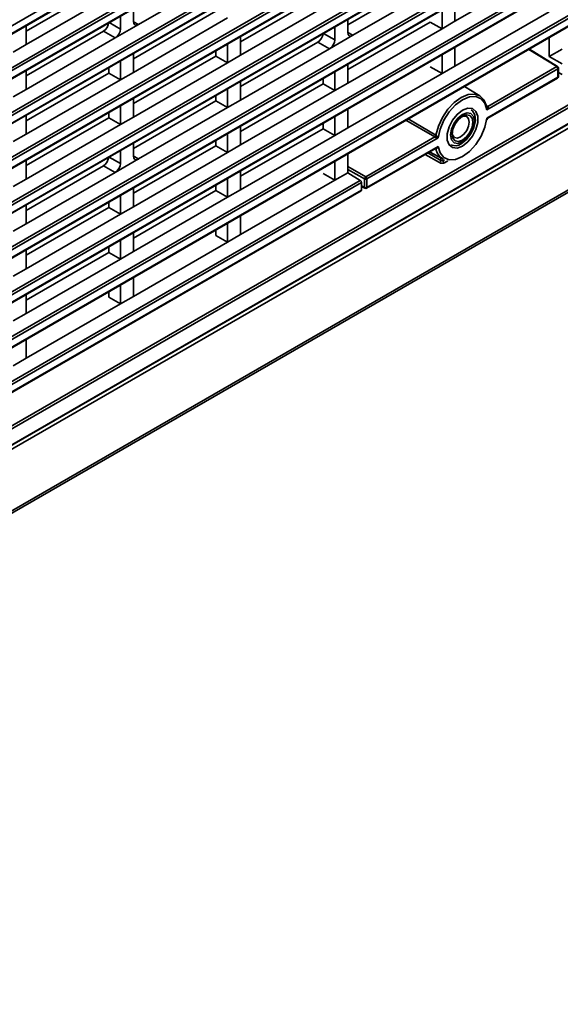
# Model space of a CAD drawing. Header units: millimetres. Extents: x 0 to 1118, y 0 to 864.
# Tile 21 of 250: x 228 to 247, y 132 to 166. Entities that reach past the tile are written whole.
import ezdxf

# ---------------------------------------------------------------- set-up
doc = ezdxf.new("R2010")
doc.units = ezdxf.units.MM

msp = doc.modelspace()

# ---------------------------------------------------------------- linework, layer by layer
at = {"color": 7, "linetype": 'Continuous', "lineweight": 35}
for p, q in [((199.099, 148.89), (287.277, 199.794)), ((287.29, 200.08), (199.112, 149.177)), ((199.112, 148.919), (287.29, 199.823)), ((199.068, 147.722), (287.246, 198.626)), ((287.29, 198.549), (199.112, 147.646)), ((199.099, 147.359), (287.277, 198.263)), ((199.112, 147.388), (287.29, 198.292)), ((199.068, 146.191), (287.246, 197.095)), ((287.29, 197.018), (199.112, 146.115)), ((199.112, 145.857), (287.29, 196.761)), ((199.099, 145.828), (287.277, 196.732)), ((199.068, 144.66), (287.246, 195.564)), ((287.29, 195.487), (199.112, 144.583)), ((199.099, 144.297), (287.277, 195.201)), ((199.112, 144.326), (287.29, 195.23)), ((199.068, 143.129), (287.246, 194.033)), ((287.29, 193.956), (199.112, 143.052)), ((199.099, 142.766), (287.277, 193.67)), ((199.112, 142.795), (287.29, 193.699)), ((199.068, 141.598), (287.246, 192.502)), ((287.29, 192.425), (199.112, 141.521)), ((199.099, 141.235), (287.277, 192.139)), ((199.112, 141.264), (287.29, 192.168)), ((199.068, 140.067), (287.246, 190.971)), ((287.29, 190.894), (199.112, 139.99)), ((199.099, 139.704), (287.277, 190.608)), ((199.112, 139.733), (287.29, 190.637)), ((199.068, 138.536), (287.246, 189.44)), ((287.29, 189.363), (199.112, 138.459)), ((199.099, 138.173), (287.277, 189.077)), ((199.112, 138.202), (287.29, 189.106)), ((197.057, 134.327), (288.492, 187.112)), ((288.534, 187.034), (197.1, 134.251)), ((197.087, 133.68), (288.521, 186.463)), ((197.1, 133.708), (288.534, 186.492)), ((288.759, 186.469), (197.1, 133.556)), ((197.068, 131.428), (288.726, 184.341)), ((197.016, 131.317), (288.672, 184.229)), ((232.143, 165.79), (235.184, 167.545)), ((242.945, 165.901), (246.162, 167.758)), ((231.125, 167.194), (228.307, 165.567)), ((242.103, 167.407), (239.285, 165.781)), ((239.462, 165.422), (242.503, 167.177)), ((228.307, 165.106), (231.525, 166.963)), ((238.444, 166.826), (235.626, 165.199)), ((235.626, 164.738), (238.843, 166.595)), ((242.945, 165.901), (242.945, 166.547)), ((231.967, 165.892), (231.967, 166.333)), ((234.785, 166.245), (231.967, 164.618)), ((242.503, 165.646), (242.503, 166.291)), ((242.945, 164.37), (246.162, 166.227)), ((231.142, 165.857), (231.525, 165.637)), ((231.525, 165.637), (231.525, 166.078)), ((231.967, 164.157), (235.184, 166.014)), ((231.967, 165.885), (232.143, 165.79)), ((239.285, 165.524), (239.285, 165.965)), ((242.103, 165.876), (239.285, 164.25)), ((242.503, 165.646), (242.103, 165.876)), ((242.945, 165.901), (242.503, 165.646)), ((228.307, 165.106), (228.307, 165.752)), ((230.949, 165.561), (228.307, 164.036)), ((231.348, 165.33), (230.949, 165.561)), ((232.143, 165.79), (231.348, 165.33)), ((238.461, 165.489), (238.843, 165.268)), ((238.843, 165.268), (238.843, 165.71)), ((239.285, 163.788), (242.503, 165.646)), ((239.285, 165.516), (239.462, 165.422)), ((228.307, 163.575), (231.348, 165.33)), ((235.184, 164.483), (235.184, 165.128)), ((235.626, 164.738), (235.626, 165.384)), ((238.267, 165.193), (235.626, 163.668)), ((238.667, 164.962), (238.267, 165.193)), ((239.462, 165.422), (238.667, 164.962)), ((246.162, 165.342), (246.162, 164.696)), ((228.307, 165.106), (227.866, 164.851)), ((231.967, 164.157), (231.967, 164.802)), ((234.785, 164.714), (234.785, 164.898)), ((235.626, 163.207), (238.667, 164.962)), ((242.945, 164.37), (242.945, 165.015)), ((246.417, 164.353), (245.467, 164.941)), ((246.449, 164.356), (245.486, 164.951)), ((246.162, 164.696), (246.604, 164.951)), ((231.525, 163.901), (231.525, 164.547)), ((234.785, 164.714), (231.967, 163.087)), ((231.967, 162.626), (235.184, 164.483)), ((235.184, 164.483), (234.785, 164.714)), ((235.626, 164.738), (235.184, 164.483)), ((242.503, 164.115), (242.503, 164.76)), ((246.162, 164.696), (246.603, 164.446)), ((228.307, 163.575), (228.307, 164.221)), ((231.125, 164.132), (228.307, 162.505)), ((231.125, 164.132), (231.125, 164.316)), ((231.525, 163.901), (231.125, 164.132)), ((231.967, 164.157), (231.525, 163.901)), ((238.843, 163.533), (238.843, 164.179)), ((239.285, 163.788), (239.285, 164.434)), ((239.285, 162.257), (242.503, 164.115)), ((242.503, 164.115), (242.103, 164.345)), ((242.945, 164.37), (242.503, 164.115)), ((246.46, 164.277), (244.032, 162.875)), ((244.062, 162.993), (246.417, 164.353)), ((246.46, 163.989), (246.46, 164.277)), ((246.479, 164.015), (246.479, 164.302)), ((246.603, 164.086), (246.479, 164.154)), ((228.307, 162.044), (231.525, 163.901)), ((235.626, 163.207), (235.626, 163.853)), ((238.444, 163.764), (238.444, 163.948)), ((239.285, 163.788), (238.843, 163.533)), ((244.032, 162.588), (246.46, 163.989)), ((244.071, 162.589), (246.447, 163.961)), ((228.307, 163.575), (227.866, 163.32)), ((235.184, 162.952), (235.184, 163.597)), ((238.444, 163.764), (235.626, 162.137)), ((235.626, 161.676), (238.843, 163.533)), ((238.843, 163.533), (238.444, 163.764)), ((243.791, 163.356), (243.269, 163.672)), ((231.967, 162.626), (231.967, 163.271)), ((234.785, 163.183), (231.967, 161.556)), ((234.785, 163.183), (234.785, 163.367)), ((235.184, 162.952), (234.785, 163.183)), ((235.626, 163.207), (235.184, 162.952)), ((231.125, 162.601), (231.125, 162.785)), ((231.525, 162.37), (231.525, 163.016)), ((232.143, 161.197), (235.184, 162.952)), ((239.285, 162.257), (239.285, 162.903)), ((244.012, 163.024), (244.062, 162.993)), ((228.307, 162.044), (228.307, 162.69)), ((231.125, 162.601), (228.307, 160.974)), ((231.525, 162.37), (231.125, 162.601)), ((231.967, 162.626), (231.525, 162.37)), ((238.843, 162.002), (238.843, 162.648)), ((242.253, 161.949), (241.273, 162.52)), ((241.349, 162.564), (242.296, 162.014)), ((243.607, 162.486), (243.607, 162.577)), ((228.307, 160.513), (231.525, 162.37)), ((235.626, 161.676), (235.626, 162.322)), ((238.444, 162.233), (235.626, 160.606)), ((238.444, 162.233), (238.444, 162.417)), ((238.843, 162.002), (238.444, 162.233)), ((239.285, 162.257), (238.843, 162.002)), ((228.307, 162.044), (227.866, 161.789)), ((234.785, 161.652), (234.785, 161.836)), ((235.184, 161.421), (235.184, 162.066)), ((235.626, 160.145), (238.843, 162.002)), ((239.899, 160.59), (242.253, 161.949)), ((242.37, 161.915), (239.942, 160.514)), ((243.122, 161.736), (243.201, 161.782)), ((231.525, 161.044), (231.525, 161.485)), ((231.967, 161.299), (231.967, 161.74)), ((234.785, 161.652), (231.967, 160.025)), ((235.184, 161.421), (234.785, 161.652)), ((235.626, 161.676), (235.184, 161.421)), ((239.929, 160.198), (242.305, 161.569)), ((239.942, 160.227), (242.37, 161.628)), ((242.081, 161.44), (242.54, 161.189)), ((242.296, 161.545), (242.279, 161.555)), ((228.307, 160.513), (228.307, 161.159)), ((231.142, 161.264), (231.525, 161.044)), ((232.143, 161.197), (231.348, 160.737)), ((231.967, 159.564), (235.184, 161.421)), ((231.967, 161.292), (232.143, 161.197)), ((238.843, 161.117), (238.843, 160.471)), ((239.285, 160.726), (239.285, 161.372)), ((242.414, 161.072), (241.929, 161.352)), ((242.017, 161.403), (242.458, 161.149)), ((242.458, 161.149), (242.458, 161.233)), ((242.546, 161.185), (242.546, 161.147)), ((242.546, 161.147), (242.583, 161.168)), ((242.705, 161.138), (242.589, 161.071)), ((230.949, 160.968), (228.307, 159.443)), ((231.348, 160.737), (230.949, 160.968)), ((235.626, 160.145), (235.626, 160.791)), ((239.285, 160.944), (239.899, 160.59)), ((239.855, 160.514), (239.285, 160.842)), ((202.736, 139.122), (239.711, 160.467)), ((228.307, 160.513), (227.866, 160.258)), ((228.307, 158.982), (231.348, 160.737)), ((235.184, 159.89), (235.184, 160.535)), ((235.626, 158.614), (238.843, 160.471)), ((238.444, 160.702), (238.843, 160.471)), ((238.843, 160.471), (239.285, 160.726)), ((239.711, 160.467), (239.285, 160.726)), ((239.855, 160.226), (239.855, 160.514)), ((239.942, 160.514), (239.942, 160.227)), ((202.767, 138.759), (239.742, 160.104)), ((239.754, 160.391), (202.78, 139.046)), ((202.78, 138.788), (239.754, 160.133)), ((231.967, 159.564), (231.967, 160.209)), ((234.785, 160.12), (231.967, 158.494)), ((234.785, 160.12), (234.785, 160.305)), ((235.184, 159.89), (234.785, 160.12)), ((235.626, 160.145), (235.184, 159.89)), ((239.754, 160.391), (239.754, 160.133)), ((239.754, 160.28), (239.855, 160.226)), ((239.754, 160.258), (239.868, 160.197)), ((231.525, 159.308), (231.525, 159.954)), ((231.967, 158.033), (235.184, 159.89)), ((228.307, 158.982), (228.307, 159.628)), ((231.125, 159.539), (228.307, 157.912)), ((231.125, 159.539), (231.125, 159.723)), ((231.525, 159.308), (231.125, 159.539)), ((231.967, 159.564), (231.525, 159.308)), ((228.307, 157.451), (231.525, 159.308)), ((235.626, 158.614), (235.626, 159.26)), ((228.307, 158.982), (227.866, 158.727)), ((234.785, 158.774), (234.785, 158.589)), ((235.184, 159.004), (235.184, 158.359)), ((231.525, 157.777), (231.525, 158.423)), ((231.967, 158.033), (231.967, 158.678)), ((234.785, 158.589), (235.184, 158.359)), ((235.184, 158.359), (235.626, 158.614)), ((228.307, 157.451), (228.307, 158.097)), ((231.125, 158.008), (231.125, 158.192)), ((231.967, 156.502), (235.184, 158.359)), ((231.125, 158.008), (228.307, 156.381)), ((228.307, 155.92), (231.525, 157.777)), ((231.525, 157.777), (231.125, 158.008)), ((231.967, 158.033), (231.525, 157.777)), ((228.307, 157.451), (227.866, 157.196)), ((231.967, 156.502), (231.967, 157.147)), ((231.525, 156.892), (231.525, 156.246)), ((228.307, 155.92), (228.307, 156.566)), ((231.125, 156.661), (231.125, 156.477)), ((231.125, 156.477), (231.525, 156.246)), ((231.525, 156.246), (231.967, 156.502)), ((228.307, 154.389), (231.525, 156.246)), ((228.307, 155.92), (227.866, 155.665)), ((228.307, 154.389), (228.307, 155.035)), ((227.866, 154.134), (228.307, 154.389))]:
    msp.add_line(p, q, dxfattribs=at)
at = {"color": 7, "linetype": 'Continuous', "lineweight": 35, "flags": 128}
for points in [[(242.296, 162.014), (242.381, 162.317), (242.521, 162.618), (242.706, 162.894), (242.923, 163.126), (243.157, 163.298), (243.392, 163.397), (243.609, 163.416), (243.794, 163.353), (243.934, 163.214), (244.019, 163.008)], [(244.032, 162.875), (243.964, 163.099), (243.834, 163.255), (243.654, 163.331), (243.437, 163.319), (243.201, 163.222), (242.965, 163.047), (242.748, 162.808), (242.568, 162.524), (242.438, 162.218), (242.37, 161.915)], [(243.201, 161.639), (243.019, 161.571), (242.86, 161.585), (242.742, 161.68), (242.678, 161.844), (242.678, 162.056), (242.742, 162.293), (242.86, 162.524), (243.019, 162.722), (243.201, 162.864), (243.382, 162.932), (243.542, 162.918), (243.66, 162.823), (243.723, 162.659), (243.723, 162.447), (243.66, 162.21), (243.542, 161.979), (243.382, 161.781), (243.201, 161.639)], [(243.046, 162.596), (242.914, 162.418), (242.825, 162.215), (242.794, 162.017), (242.825, 161.855), (242.913, 161.754), (243.045, 161.728), (243.201, 161.782), (243.356, 161.907), (243.488, 162.085), (243.576, 162.288), (243.607, 162.486), (243.577, 162.648), (243.489, 162.749), (243.357, 162.775), (243.201, 162.721), (243.046, 162.596)], [(243.157, 161.715), (243.333, 161.854), (243.485, 162.051), (243.593, 162.278), (243.642, 162.504), (243.625, 162.7), (243.546, 162.839), (243.497, 162.875)], [(242.37, 161.628), (242.438, 161.404), (242.568, 161.248), (242.748, 161.172), (242.965, 161.184), (243.201, 161.281), (243.437, 161.456), (243.654, 161.695), (243.834, 161.979), (243.964, 162.285), (244.032, 162.588)], [(243.066, 162.551), (242.951, 162.396), (242.874, 162.22), (242.847, 162.048), (242.874, 161.907), (242.951, 161.819), (243.065, 161.796), (243.201, 161.843), (243.336, 161.952), (243.451, 162.107), (243.527, 162.283), (243.554, 162.455), (243.528, 162.596), (243.451, 162.684), (243.336, 162.707), (243.201, 162.66), (243.066, 162.551)], [(242.849, 162.086), (242.869, 162.003), (242.933, 161.93), (243.027, 161.912), (243.139, 161.95), (243.25, 162.04), (243.345, 162.168), (243.408, 162.314), (243.431, 162.455), (243.409, 162.571), (243.345, 162.644), (243.251, 162.663), (243.168, 162.639)]]:
    msp.add_lwpolyline(points, dxfattribs=at)
at = {"color": 7, "linetype": 'Continuous', "lineweight": 35}
for centre, radius, start, end in [((246.435, 164.329), 0.0305, 62.6741, 126.5108), ((246.364, 164.272), 0.0963, 2.6523, 56.7703), ((246.416, 164.302), 0.0625, 0, 58.2709), ((246.449, 164.305), 0.03, 292.8092, 355.8707), ((246.416, 164.015), 0.0625, 299.9973, 0), ((246.43, 163.986), 0.0309, 305.0752, 6.237), ((246.449, 164.017), 0.03, 292.8092, 355.8707), ((244.043, 163.02), 0.032, 244.7425, 304.8646), ((242.198, 162.033), 0.101, 303.6397, 348.6873), ((242.268, 161.539), 0.029, 11.621, 44.7943), ((242.793, 161.623), 0.502, 188.8495, 239.7723), ((242.959, 161.969), 0.322, 242.3262, 308.0335), ((242.36, 161.155), 0.0991, 303.5222, 356.4778), ((242.642, 161.152), 0.0963, 182.6523, 236.7703), ((239.954, 160.508), 0.0991, 123.5222, 176.4778), ((239.898, 160.6), 0.0963, 243.2338, 297.3435), ((239.846, 160.51), 0.0963, 2.6523, 56.7703), ((239.885, 160.223), 0.0305, 173.4853, 237.3279), ((239.898, 160.312), 0.0963, 243.2338, 297.3435), ((239.898, 160.252), 0.0625, 241.7344, 299.9973), ((239.912, 160.223), 0.03, 304.1262, 7.186)]:
    msp.add_arc(centre, radius, start, end, dxfattribs=at)
for centre, major_axis, ratio, start_param, end_param in [((230.948, 165.765), (0.125, 0.217), 0.577557, 3.927062, 5.497554), ((232.144, 165.994), (0.125, 0.217), 0.577206, 2.356266, 3.926757), ((231.348, 165.535), (0.125, 0.217), 0.577557, 3.927062, 5.497554), ((238.267, 165.397), (0.125, 0.217), 0.577557, 3.927062, 5.497554), ((239.462, 165.626), (0.125, 0.217), 0.577206, 2.356266, 3.926757), ((238.667, 165.166), (0.125, 0.217), 0.577557, 3.927062, 5.497554), ((230.948, 161.172), (0.125, 0.217), 0.577557, 3.927062, 5.497554), ((232.144, 161.401), (0.125, 0.217), 0.577206, 2.356266, 3.926757), ((242.502, 161.175), (0.0625, -0.002), 0.597067, 3.96315, 5.516493), ((231.348, 160.942), (0.125, 0.217), 0.577557, 3.927062, 5.497554), ((242.501, 161.124), (0.125, -0.002), 0.587275, 3.953479, 5.506822), ((239.711, 160.417), (-0.0304, 0.0546), 0.567218, 3.935499, 5.497569), ((239.711, 160.159), (-0.0304, 0.0546), 0.567218, 3.15002, 3.935499)]:
    msp.add_ellipse(centre, major_axis=major_axis, ratio=ratio, start_param=start_param, end_param=end_param, dxfattribs=at)
for points, knots in [([(244.039, 162.971), (244.037, 162.978), (244.035, 162.987), (244.028, 162.999), (244.023, 163.005), (244.019, 163.007), (244.019, 163.008)], [0, 0, 0, 0, 0.46349, 0.624296, 0.927498, 1, 1, 1, 1]), ([(244.062, 162.993), (244.062, 162.993), (244.066, 162.99), (244.07, 162.985), (244.074, 162.973), (244.074, 162.954), (244.067, 162.932), (244.054, 162.905), (244.042, 162.888), (244.032, 162.875), (244.032, 162.875)], [0, 0, 0, 0, 0.022584, 0.11504, 0.167912, 0.331868, 0.562902, 0.672008, 0.992231, 1, 1, 1, 1]), ([(244.032, 162.875), (244.032, 162.875), (244.036, 162.89), (244.04, 162.91), (244.042, 162.941), (244.043, 162.959), (244.039, 162.97), (244.039, 162.971)], [0, 0, 0, 0, 0.011482, 0.481242, 0.639995, 0.97496, 1, 1, 1, 1]), ([(244.024, 162.537), (244.026, 162.537), (244.029, 162.535), (244.035, 162.536), (244.04, 162.538), (244.04, 162.544), (244.041, 162.547)], [0, 0, 0, 0, 0.154838, 0.2835867, 0.6982365, 1, 1, 1, 1]), ([(244.032, 162.588), (244.032, 162.588), (244.042, 162.587), (244.053, 162.586), (244.066, 162.587), (244.069, 162.588), (244.07, 162.589)], [0, 0, 0, 0, 0.012857, 0.542799, 0.723361, 1, 1, 1, 1]), ([(244.041, 162.547), (244.041, 162.549), (244.042, 162.552), (244.04, 162.566), (244.036, 162.578), (244.032, 162.587), (244.032, 162.588)], [0, 0, 0, 0, 0.201493, 0.399565, 0.985674, 1, 1, 1, 1]), ([(244.042, 162.546), (244.043, 162.549), (244.043, 162.559), (244.053, 162.574), (244.064, 162.586), (244.071, 162.589), (244.071, 162.589)], [0, 0, 0, 0, 0.135249, 0.56397, 0.989791, 1, 1, 1, 1]), ([(242.37, 161.915), (242.369, 161.915), (242.36, 161.916), (242.345, 161.919), (242.321, 161.924), (242.3, 161.93), (242.28, 161.937), (242.266, 161.943), (242.258, 161.947), (242.254, 161.949), (242.253, 161.949)], [0, 0, 0, 0, 0.007769, 0.327992, 0.437098, 0.668132, 0.832088, 0.88496, 0.977416, 1, 1, 1, 1]), ([(242.296, 162.014), (242.297, 162.013), (242.301, 162.011), (242.308, 162.006), (242.318, 161.995), (242.333, 161.979), (242.345, 161.961), (242.359, 161.939), (242.365, 161.925), (242.37, 161.916), (242.37, 161.915)], [0, 0, 0, 0, 0.022852, 0.118417, 0.169102, 0.332336, 0.561724, 0.670439, 0.992137, 1, 1, 1, 1]), ([(242.37, 161.628), (242.37, 161.628), (242.365, 161.613), (242.359, 161.595), (242.345, 161.57), (242.333, 161.554), (242.318, 161.544), (242.308, 161.542), (242.301, 161.543), (242.297, 161.545), (242.296, 161.545)], [0, 0, 0, 0, 0.007863, 0.329561, 0.438276, 0.667664, 0.830898, 0.881583, 0.977148, 1, 1, 1, 1]), ([(242.305, 161.57), (242.312, 161.574), (242.323, 161.581), (242.345, 161.6), (242.36, 161.615), (242.369, 161.628), (242.37, 161.628)], [0, 0, 0, 0, 0.273477, 0.454829, 0.987087, 1, 1, 1, 1])]:
    msp.add_open_spline(points, degree=3, knots=knots, dxfattribs=at)

doc.saveas('drawing.dxf')
